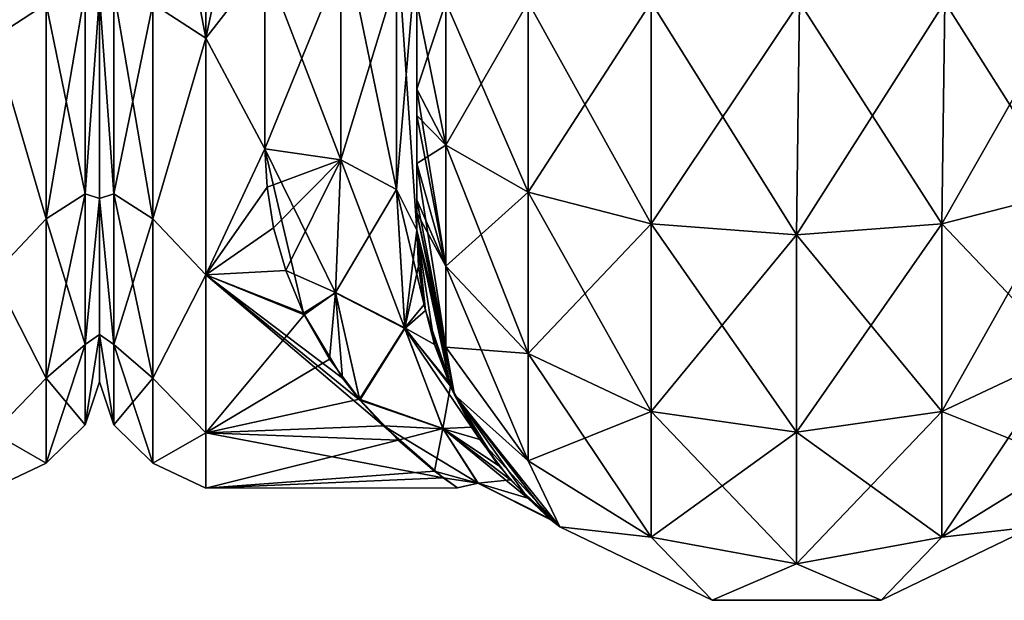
# Model space of a CAD drawing. Extents: x -23 to 470, y -1800 to 0.
# Tile 89 of 243: x 365 to 398, y -1800 to -1781. Entities that reach past the tile are written whole.
import ezdxf

# ---------------------------------------------------------------- set-up
doc = ezdxf.new("R2010")
doc.units = 0
doc.header["$LTSCALE"] = 61.050099
for name, color, linetype in [('371', 7, 'CONTINUOUS'), ('411', 7, 'CONTINUOUS'), ('430', 7, 'CONTINUOUS'), ('434', 7, 'CONTINUOUS'), ('435', 7, 'CONTINUOUS'), ('460', 7, 'CONTINUOUS'), ('461', 7, 'CONTINUOUS'), ('462', 7, 'CONTINUOUS'), ('465', 7, 'CONTINUOUS'), ('466', 7, 'CONTINUOUS'), ('467', 7, 'CONTINUOUS'), ('473', 7, 'CONTINUOUS')]:
    doc.layers.add(name, color=color, linetype=linetype)

msp = doc.modelspace()

# ---------------------------------------------------------------- linework, layer by layer
at = {"layer": '371', "linetype": 'CONTINUOUS'}
for points in [[(368, -1751.5, 0), (368, -1753.067, 7.855), (368, -1790.933, 7.854), (368, -1751.5, 0)], [(368, -1753.067, -7.854), (368, -1751.5, 0), (368, -1792.5, 0), (368, -1753.067, -7.854)], [(368, -1792.5, 0), (368, -1751.5, 0), (368, -1790.933, 7.854), (368, -1792.5, 0)], [(368, -1753.067, 7.855), (368, -1757.536, 14.522), (368, -1790.933, 7.854), (368, -1753.067, 7.855)], [(368, -1757.536, -14.522), (368, -1753.067, -7.854), (368, -1786.464, -14.522), (368, -1757.536, -14.522)], [(368, -1786.464, -14.522), (368, -1753.067, -7.854), (368, -1790.933, -7.855), (368, -1786.464, -14.522)], [(368, -1790.933, -7.855), (368, -1753.067, -7.854), (368, -1792.5, 0), (368, -1790.933, -7.855)], [(368, -1757.536, 14.522), (368, -1764.234, 18.966), (368, -1786.464, 14.522), (368, -1757.536, 14.522)], [(368, -1790.933, 7.854), (368, -1757.536, 14.522), (368, -1786.464, 14.522), (368, -1790.933, 7.854)], [(368, -1779.766, -18.966), (368, -1757.536, -14.522), (368, -1786.464, -14.522), (368, -1779.766, -18.966)], [(368, -1786.464, 14.522), (368, -1764.234, 18.966), (368, -1779.765, 18.966), (368, -1786.464, 14.522)]]:
    msp.add_3dface(points, dxfattribs=at)
at = {"layer": '411', "linetype": 'CONTINUOUS'}
for points in [[(364.5, -1772, 24), (364.5, -1781.184, 22.173), (366.248, -1772, 23.532), (364.5, -1772, 24)], [(364.5, -1781.184, 22.173), (366.248, -1780.048, 22.113), (366.248, -1772, 23.532), (364.5, -1781.184, 22.173)], [(364.5, -1781.184, -22.173), (364.5, -1772, -24), (366.248, -1780.048, -22.113), (364.5, -1781.184, -22.173)], [(367.531, -1779.61, -20.908), (367.531, -1786.302, -17.044), (366.248, -1780.048, -22.113), (367.531, -1779.61, -20.908)], [(367.531, -1786.302, 17.044), (367.531, -1779.61, 20.908), (366.248, -1787.126, 18.027), (367.531, -1786.302, 17.044)], [(366.248, -1787.126, 18.027), (367.531, -1779.61, 20.908), (366.248, -1780.048, 22.113), (366.248, -1787.126, 18.027)], [(367.531, -1779.61, -20.908), (368, -1779.766, -18.966), (367.531, -1786.302, -17.044), (367.531, -1779.61, -20.908)], [(367.531, -1786.302, 17.044), (368, -1779.765, 18.966), (367.531, -1779.61, 20.908), (367.531, -1786.302, 17.044)], [(368, -1786.464, 14.522), (368, -1779.765, 18.966), (367.531, -1786.302, 17.044), (368, -1786.464, 14.522)], [(368, -1779.766, -18.966), (368, -1786.464, -14.522), (367.531, -1786.302, -17.044), (368, -1779.766, -18.966)], [(364.5, -1781.184, 22.173), (366.248, -1787.126, 18.027), (366.248, -1780.048, 22.113), (364.5, -1781.184, 22.173)], [(364.5, -1781.184, -22.173), (366.248, -1780.048, -22.113), (366.248, -1787.126, -18.027), (364.5, -1781.184, -22.173)], [(366.248, -1780.048, -22.113), (367.531, -1786.302, -17.044), (366.248, -1787.126, -18.027), (366.248, -1780.048, -22.113)], [(364.5, -1781.184, 22.173), (364.5, -1788.971, 16.971), (366.248, -1787.126, 18.027), (364.5, -1781.184, 22.173)], [(364.5, -1788.971, -16.971), (364.5, -1781.184, -22.173), (366.248, -1787.126, -18.027), (364.5, -1788.971, -16.971)], [(367.531, -1786.302, -17.044), (367.531, -1791.269, -11.125), (366.248, -1787.126, -18.027), (367.531, -1786.302, -17.044)], [(367.531, -1791.269, 11.125), (367.531, -1786.302, 17.044), (366.248, -1792.379, 11.766), (367.531, -1791.269, 11.125)], [(366.248, -1792.379, 11.766), (367.531, -1786.302, 17.044), (366.248, -1787.126, 18.027), (366.248, -1792.379, 11.766)], [(367.531, -1786.302, -17.044), (368, -1786.464, -14.522), (367.531, -1791.269, -11.125), (367.531, -1786.302, -17.044)], [(367.531, -1791.269, 11.125), (368, -1786.464, 14.522), (367.531, -1786.302, 17.044), (367.531, -1791.269, 11.125)], [(368, -1786.464, -14.522), (368, -1790.933, -7.855), (367.531, -1791.269, -11.125), (368, -1786.464, -14.522)], [(368, -1790.933, 7.854), (368, -1786.464, 14.522), (367.531, -1791.269, 11.125), (368, -1790.933, 7.854)], [(364.5, -1788.971, 16.971), (366.248, -1792.379, 11.766), (366.248, -1787.126, 18.027), (364.5, -1788.971, 16.971)], [(364.5, -1788.971, -16.971), (366.248, -1787.126, -18.027), (366.248, -1792.379, -11.766), (364.5, -1788.971, -16.971)], [(366.248, -1787.126, -18.027), (367.531, -1791.269, -11.125), (366.248, -1792.379, -11.766), (366.248, -1787.126, -18.027)], [(364.5, -1788.971, 16.971), (364.5, -1794.173, 9.184), (366.248, -1792.379, 11.766), (364.5, -1788.971, 16.971)], [(364.5, -1794.173, -9.184), (364.5, -1788.971, -16.971), (366.248, -1792.379, -11.766), (364.5, -1794.173, -9.184)], [(368, -1790.933, -7.855), (368, -1792.5, 0), (367.531, -1793.912, -3.864), (368, -1790.933, -7.855)], [(367.531, -1791.269, -11.125), (368, -1790.933, -7.855), (367.531, -1793.912, -3.864), (367.531, -1791.269, -11.125)], [(368, -1792.5, 0), (368, -1790.933, 7.854), (367.531, -1793.912, 3.864), (368, -1792.5, 0)], [(367.531, -1793.912, 3.864), (368, -1790.933, 7.854), (367.531, -1791.269, 11.125), (367.531, -1793.912, 3.864)], [(367.531, -1791.269, -11.125), (367.531, -1793.912, -3.864), (366.248, -1792.379, -11.766), (367.531, -1791.269, -11.125)], [(367.531, -1793.912, 3.864), (367.531, -1791.269, 11.125), (366.248, -1795.175, 4.086), (367.531, -1793.912, 3.864)], [(366.248, -1795.175, 4.086), (367.531, -1791.269, 11.125), (366.248, -1792.379, 11.766), (366.248, -1795.175, 4.086)], [(364.5, -1794.173, 9.184), (366.248, -1795.175, 4.086), (366.248, -1792.379, 11.766), (364.5, -1794.173, 9.184)], [(364.5, -1794.173, -9.184), (366.248, -1792.379, -11.766), (366.248, -1795.175, -4.086), (364.5, -1794.173, -9.184)], [(366.248, -1792.379, -11.766), (367.531, -1793.912, -3.864), (366.248, -1795.175, -4.086), (366.248, -1792.379, -11.766)], [(367.531, -1793.912, -3.864), (368, -1792.5, 0), (367.531, -1793.912, 3.864), (367.531, -1793.912, -3.864)], [(367.531, -1793.912, -3.864), (367.531, -1793.912, 3.864), (366.248, -1795.175, -4.086), (367.531, -1793.912, -3.864)], [(366.248, -1795.175, -4.086), (367.531, -1793.912, 3.864), (366.248, -1795.175, 4.086), (366.248, -1795.175, -4.086)], [(364.5, -1794.173, 9.184), (364.5, -1796, 0), (366.248, -1795.175, 4.086), (364.5, -1794.173, 9.184)], [(364.5, -1796, 0), (364.5, -1794.173, -9.184), (366.248, -1795.175, -4.086), (364.5, -1796, 0)], [(364.5, -1796, 0), (366.248, -1795.175, -4.086), (366.248, -1795.175, 4.086), (364.5, -1796, 0)]]:
    msp.add_3dface(points, dxfattribs=at)
at = {"layer": '430', "linetype": 'CONTINUOUS'}
for points in [[(378.45, -1782.865, -60.931), (378.45, -1783.734, -60.5), (378.45, -1728.15, -61.5), (378.45, -1782.865, -60.931)], [(378.45, -1728.15, -61.5), (378.45, -1783.734, -60.5), (378.45, -1735.92, -59.965), (378.45, -1728.15, -61.5)], [(378.45, -1780, -61.5), (378.45, -1782.865, -60.931), (378.45, -1728.15, -61.5), (378.45, -1780, -61.5)], [(378.45, -1735.917, 59.966), (378.45, -1742.613, 55.523), (378.45, -1785.305, 59.301), (378.45, -1735.917, 59.966)], [(378.45, -1780, 61.5), (378.45, -1735.917, 59.966), (378.45, -1782.865, 60.931), (378.45, -1780, 61.5)], [(378.45, -1782.865, 60.931), (378.45, -1735.917, 59.966), (378.45, -1783.734, 60.5), (378.45, -1782.865, 60.931)], [(378.45, -1783.734, 60.5), (378.45, -1735.917, 59.966), (378.45, -1785.305, 59.301), (378.45, -1783.734, 60.5)], [(378.45, -1786.5, -57.734), (378.45, -1786.933, -56.86), (378.45, -1735.92, -59.965), (378.45, -1786.5, -57.734)], [(378.45, -1735.92, -59.965), (378.45, -1786.933, -56.86), (378.45, -1742.616, -55.52), (378.45, -1735.92, -59.965)], [(378.45, -1785.305, -59.301), (378.45, -1786.5, -57.734), (378.45, -1735.92, -59.965), (378.45, -1785.305, -59.301)], [(378.45, -1783.734, -60.5), (378.45, -1785.305, -59.301), (378.45, -1735.92, -59.965), (378.45, -1783.734, -60.5)], [(378.45, -1742.613, 55.523), (378.45, -1747.082, 48.856), (378.45, -1787.5, 54), (378.45, -1742.613, 55.523)], [(378.45, -1785.305, 59.301), (378.45, -1742.613, 55.523), (378.45, -1786.5, 57.734), (378.45, -1785.305, 59.301)], [(378.45, -1786.5, 57.734), (378.45, -1742.613, 55.523), (378.45, -1786.933, 56.86), (378.45, -1786.5, 57.734)], [(378.45, -1786.933, 56.86), (378.45, -1742.613, 55.523), (378.45, -1787.5, 54), (378.45, -1786.933, 56.86)], [(378.45, -1786.933, -56.86), (378.45, -1787.5, -54), (378.45, -1742.616, -55.52), (378.45, -1786.933, -56.86)], [(378.45, -1742.616, -55.52), (378.45, -1787.5, -54), (378.45, -1747.083, -48.852), (378.45, -1742.616, -55.52)], [(378.45, -1747.082, 48.856), (378.45, -1748.65, 41.002), (378.45, -1787.5, 54), (378.45, -1747.082, 48.856)], [(378.45, -1748.65, 41.002), (378.45, -1747.083, 33.148), (378.45, -1787.5, 54), (378.45, -1748.65, 41.002)], [(378.45, -1787.5, 54), (378.45, -1747.083, 33.148), (378.45, -1768.176, 28.742), (378.45, -1787.5, 54)], [(378.45, -1787.5, -54), (378.45, -1787.5, -24.51), (378.45, -1747.083, -48.852), (378.45, -1787.5, -54)], [(378.45, -1747.083, -48.852), (378.45, -1787.5, -24.51), (378.45, -1748.65, -40.998), (378.45, -1747.083, -48.852)], [(378.45, -1748.65, -40.998), (378.45, -1787.5, -24.51), (378.45, -1778.234, -28.319), (378.45, -1748.65, -40.998)], [(378.45, -1778.235, 28.319), (378.45, -1787.5, 54), (378.45, -1768.176, 28.742), (378.45, -1778.235, 28.319)], [(378.45, -1787.5, 24.51), (378.45, -1787.5, 54), (378.45, -1778.235, 28.319), (378.45, -1787.5, 24.51)]]:
    msp.add_3dface(points, dxfattribs=at)
at = {"layer": '434', "linetype": 'CONTINUOUS'}
for points in [[(368, -1751.5, 0), (368, -1753.067, -7.855), (368, -1790.933, -7.854), (368, -1751.5, 0)], [(368, -1753.067, 7.854), (368, -1751.5, 0), (368, -1792.5, 0), (368, -1753.067, 7.854)], [(368, -1792.5, 0), (368, -1751.5, 0), (368, -1790.933, -7.854), (368, -1792.5, 0)], [(368, -1753.067, -7.855), (368, -1757.536, -14.522), (368, -1790.933, -7.854), (368, -1753.067, -7.855)], [(368, -1757.536, 14.522), (368, -1753.067, 7.854), (368, -1786.464, 14.522), (368, -1757.536, 14.522)], [(368, -1786.464, 14.522), (368, -1753.067, 7.854), (368, -1790.933, 7.855), (368, -1786.464, 14.522)], [(368, -1790.933, 7.855), (368, -1753.067, 7.854), (368, -1792.5, 0), (368, -1790.933, 7.855)], [(368, -1757.536, -14.522), (368, -1764.234, -18.966), (368, -1786.464, -14.522), (368, -1757.536, -14.522)], [(368, -1790.933, -7.854), (368, -1757.536, -14.522), (368, -1786.464, -14.522), (368, -1790.933, -7.854)], [(368, -1779.766, 18.966), (368, -1757.536, 14.522), (368, -1786.464, 14.522), (368, -1779.766, 18.966)], [(368, -1786.464, -14.522), (368, -1764.234, -18.966), (368, -1779.765, -18.966), (368, -1786.464, -14.522)]]:
    msp.add_3dface(points, dxfattribs=at)
at = {"layer": '435', "linetype": 'CONTINUOUS'}
for points in [[(371.5, -1781.184, -22.173), (371.5, -1772, -24), (373.45, -1778.677, -23.052), (371.5, -1781.184, -22.173)], [(371.5, -1772, 24), (371.5, -1781.184, 22.173), (373.45, -1772, 24), (371.5, -1772, 24)], [(373.45, -1772, 24), (371.5, -1781.184, 22.173), (373.45, -1778.677, 23.052), (373.45, -1772, 24)], [(373.45, -1784.828, -20.284), (371.5, -1781.184, -22.173), (373.45, -1778.677, -23.052), (373.45, -1784.828, -20.284)], [(373.45, -1778.677, 23.052), (371.5, -1781.184, 22.173), (373.45, -1784.828, 20.284), (373.45, -1778.677, 23.052)], [(371.5, -1788.971, -16.971), (371.5, -1781.184, -22.173), (373.45, -1784.828, -20.284), (371.5, -1788.971, -16.971)], [(371.5, -1781.184, 22.173), (371.5, -1788.971, 16.971), (373.45, -1784.828, 20.284), (371.5, -1781.184, 22.173)], [(374.717, -1790.235, -15.604), (371.5, -1788.971, -16.971), (373.45, -1784.828, -20.284), (374.717, -1790.235, -15.604)], [(373.45, -1784.828, 20.284), (371.5, -1788.971, 16.971), (373.517, -1786.091, 19.428), (373.45, -1784.828, 20.284)], [(373.517, -1786.091, 19.428), (371.5, -1788.971, 16.971), (373.735, -1787.43, 18.383), (373.517, -1786.091, 19.428)], [(373.735, -1787.43, 18.383), (371.5, -1788.971, 16.971), (374.134, -1788.836, 17.104), (373.735, -1787.43, 18.383)], [(374.134, -1788.836, 17.104), (371.5, -1788.971, 16.971), (374.742, -1790.288, 15.542), (374.134, -1788.836, 17.104)], [(371.5, -1794.173, -9.184), (371.5, -1788.971, -16.971), (377.355, -1793.941, -9.725), (371.5, -1794.173, -9.184)], [(377.355, -1793.941, -9.725), (371.5, -1788.971, -16.971), (376.57, -1793.096, -11.444), (377.355, -1793.941, -9.725)], [(376.57, -1793.096, -11.444), (371.5, -1788.971, -16.971), (376.004, -1792.372, -12.689), (376.57, -1793.096, -11.444)], [(376.004, -1792.372, -12.689), (371.5, -1788.971, -16.971), (374.717, -1790.235, -15.604), (376.004, -1792.372, -12.689)], [(371.5, -1788.971, 16.971), (371.5, -1794.173, 9.184), (374.742, -1790.288, 15.542), (371.5, -1788.971, 16.971)], [(374.742, -1790.288, 15.542), (371.5, -1794.173, 9.184), (375.576, -1791.746, 13.642), (374.742, -1790.288, 15.542)], [(375.576, -1791.746, 13.642), (371.5, -1794.173, 9.184), (376.557, -1793.066, 11.499), (375.576, -1791.746, 13.642)], [(376.557, -1793.066, 11.499), (371.5, -1794.173, 9.184), (377.838, -1794.417, 8.573), (376.557, -1793.066, 11.499)], [(379.32, -1795.652, -4.07), (371.5, -1794.173, -9.184), (377.355, -1793.941, -9.725), (379.32, -1795.652, -4.07)], [(371.5, -1796, 0), (371.5, -1794.173, -9.184), (379.32, -1795.652, -4.07), (371.5, -1796, 0)], [(371.5, -1794.173, 9.184), (371.5, -1796, 0), (377.838, -1794.417, 8.573), (371.5, -1794.173, 9.184)], [(377.838, -1794.417, 8.573), (371.5, -1796, 0), (379.035, -1795.437, 5.169), (377.838, -1794.417, 8.573)], [(379.035, -1795.437, 5.169), (371.5, -1796, 0), (379.782, -1795.981, 0.964), (379.035, -1795.437, 5.169)], [(379.782, -1795.981, 0.964), (371.5, -1796, 0), (379.32, -1795.652, -4.07), (379.782, -1795.981, 0.964)]]:
    msp.add_3dface(points, dxfattribs=at)
at = {"layer": '460', "linetype": 'CONTINUOUS'}
for points in [[(378.45, -1780, 61.5), (378.45, -1782.865, 60.931), (379.402, -1784.701, 65.349), (378.45, -1780, 61.5)], [(378.45, -1780, 61.5), (379.402, -1784.701, 65.349), (379.402, -1780, 66.284), (378.45, -1780, 61.5)], [(379.402, -1784.701, 65.349), (382.111, -1786.253, 69.095), (379.402, -1780, 66.284), (379.402, -1784.701, 65.349)], [(379.402, -1780, 66.284), (382.111, -1786.253, 69.095), (382.111, -1780, 70.339), (379.402, -1780, 66.284)], [(382.111, -1786.253, 69.095), (386.166, -1787.29, 71.599), (382.111, -1780, 70.339), (382.111, -1786.253, 69.095)], [(382.111, -1780, 70.339), (386.166, -1787.29, 71.599), (386.16, -1780, 73.046), (382.111, -1780, 70.339)], [(390.95, -1787.654, 72.478), (391.05, -1780, 74), (386.16, -1780, 73.046), (390.95, -1787.654, 72.478)], [(386.166, -1787.29, 71.599), (390.95, -1787.654, 72.478), (386.16, -1780, 73.046), (386.166, -1787.29, 71.599)], [(395.734, -1787.29, 71.599), (391.05, -1780, 74), (390.95, -1787.654, 72.478), (395.734, -1787.29, 71.599)], [(395.834, -1780, 73.048), (391.05, -1780, 74), (395.734, -1787.29, 71.599), (395.834, -1780, 73.048)], [(399.789, -1786.253, 69.095), (395.834, -1780, 73.048), (395.734, -1787.29, 71.599), (399.789, -1786.253, 69.095)], [(399.889, -1780, 70.339), (395.834, -1780, 73.048), (399.789, -1786.253, 69.095), (399.889, -1780, 70.339)], [(378.45, -1782.865, 60.931), (378.45, -1783.734, 60.5), (379.402, -1788.689, 62.682), (378.45, -1782.865, 60.931)], [(379.402, -1784.701, 65.349), (378.45, -1782.865, 60.931), (379.402, -1788.689, 62.682), (379.402, -1784.701, 65.349)], [(378.45, -1783.734, 60.5), (378.45, -1785.305, 59.301), (379.402, -1788.689, 62.682), (378.45, -1783.734, 60.5)], [(382.111, -1786.253, 69.095), (379.402, -1784.701, 65.349), (382.111, -1791.558, 65.549), (382.111, -1786.253, 69.095)], [(379.402, -1784.701, 65.349), (379.402, -1788.689, 62.682), (382.111, -1791.558, 65.549), (379.402, -1784.701, 65.349)], [(378.45, -1785.305, 59.301), (378.45, -1786.5, 57.734), (379.402, -1791.352, 58.692), (378.45, -1785.305, 59.301)], [(378.45, -1785.305, 59.301), (379.402, -1791.352, 58.692), (379.402, -1788.689, 62.682), (378.45, -1785.305, 59.301)], [(386.166, -1787.29, 71.599), (382.111, -1786.253, 69.095), (386.166, -1793.475, 67.464), (386.166, -1787.29, 71.599)], [(382.111, -1786.253, 69.095), (382.111, -1791.558, 65.549), (386.166, -1793.475, 67.464), (382.111, -1786.253, 69.095)], [(399.789, -1786.253, 69.095), (395.734, -1787.29, 71.599), (399.789, -1791.558, 65.549), (399.789, -1786.253, 69.095)], [(378.45, -1786.5, 57.734), (378.45, -1786.933, 56.86), (379.402, -1791.352, 58.692), (378.45, -1786.5, 57.734)], [(378.45, -1786.933, 56.86), (378.45, -1787.5, 54), (379.688, -1792.924, 54), (378.45, -1786.933, 56.86)], [(378.45, -1786.933, 56.86), (379.688, -1792.924, 54), (379.402, -1791.352, 58.692), (378.45, -1786.933, 56.86)], [(390.95, -1787.654, 72.478), (386.166, -1787.29, 71.599), (390.95, -1794.148, 68.137), (390.95, -1787.654, 72.478)], [(386.166, -1787.29, 71.599), (386.166, -1793.475, 67.464), (390.95, -1794.148, 68.137), (386.166, -1787.29, 71.599)], [(395.734, -1787.29, 71.599), (390.95, -1787.654, 72.478), (395.734, -1793.475, 67.464), (395.734, -1787.29, 71.599)], [(395.734, -1787.29, 71.599), (395.734, -1793.475, 67.464), (399.789, -1791.558, 65.549), (395.734, -1787.29, 71.599)], [(390.95, -1787.654, 72.478), (390.95, -1794.148, 68.137), (395.734, -1793.475, 67.464), (390.95, -1787.654, 72.478)], [(379.402, -1791.352, 58.692), (382.111, -1795.1, 60.241), (379.402, -1788.689, 62.682), (379.402, -1791.352, 58.692)], [(379.402, -1788.689, 62.682), (382.111, -1795.1, 60.241), (382.111, -1791.558, 65.549), (379.402, -1788.689, 62.682)], [(379.402, -1791.352, 58.692), (379.688, -1792.924, 54), (382.111, -1795.1, 60.241), (379.402, -1791.352, 58.692)], [(382.111, -1795.1, 60.241), (386.166, -1797.604, 61.276), (382.111, -1791.558, 65.549), (382.111, -1795.1, 60.241)], [(382.111, -1791.558, 65.549), (386.166, -1797.604, 61.276), (386.166, -1793.475, 67.464), (382.111, -1791.558, 65.549)], [(395.734, -1793.475, 67.464), (399.789, -1795.1, 60.241), (399.789, -1791.558, 65.549), (395.734, -1793.475, 67.464)], [(379.688, -1792.924, 54), (383.156, -1797.273, 54), (382.111, -1795.1, 60.241), (379.688, -1792.924, 54)], [(386.166, -1797.604, 61.276), (390.95, -1798.484, 61.639), (386.166, -1793.475, 67.464), (386.166, -1797.604, 61.276)], [(386.166, -1793.475, 67.464), (390.95, -1798.484, 61.639), (390.95, -1794.148, 68.137), (386.166, -1793.475, 67.464)], [(390.95, -1794.148, 68.137), (395.734, -1797.604, 61.276), (395.734, -1793.475, 67.464), (390.95, -1794.148, 68.137)], [(395.734, -1797.604, 61.276), (399.789, -1795.1, 60.241), (395.734, -1793.475, 67.464), (395.734, -1797.604, 61.276)], [(390.95, -1798.484, 61.639), (395.734, -1797.604, 61.276), (390.95, -1794.148, 68.137), (390.95, -1798.484, 61.639)], [(382.111, -1795.1, 60.241), (383.156, -1797.273, 54), (386.166, -1797.604, 61.276), (382.111, -1795.1, 60.241)], [(395.734, -1797.604, 61.276), (398.744, -1797.273, 54), (399.789, -1795.1, 60.241), (395.734, -1797.604, 61.276)], [(383.156, -1797.273, 54), (388.168, -1799.687, 54), (386.166, -1797.604, 61.276), (383.156, -1797.273, 54)], [(393.732, -1799.687, 54), (398.744, -1797.273, 54), (395.734, -1797.604, 61.276), (393.732, -1799.687, 54)], [(386.166, -1797.604, 61.276), (388.168, -1799.687, 54), (390.95, -1798.484, 61.639), (386.166, -1797.604, 61.276)], [(390.95, -1798.484, 61.639), (393.732, -1799.687, 54), (395.734, -1797.604, 61.276), (390.95, -1798.484, 61.639)], [(388.168, -1799.687, 54), (393.732, -1799.687, 54), (390.95, -1798.484, 61.639), (388.168, -1799.687, 54)]]:
    msp.add_3dface(points, dxfattribs=at)
at = {"layer": '461', "linetype": 'CONTINUOUS'}
for points in [[(378.45, -1787.5, 54), (378.45, -1787.5, 24.51), (378.506, -1788.684, 23.379), (378.45, -1787.5, 54)], [(379.688, -1792.924, 54), (378.45, -1787.5, 54), (379.553, -1792.634, 18.063), (379.688, -1792.924, 54)], [(379.553, -1792.634, 18.063), (378.45, -1787.5, 54), (379.032, -1791.27, 20.23), (379.553, -1792.634, 18.063)], [(379.032, -1791.27, 20.23), (378.45, -1787.5, 54), (378.691, -1789.945, 21.976), (379.032, -1791.27, 20.23)], [(378.691, -1789.945, 21.976), (378.45, -1787.5, 54), (378.506, -1788.684, 23.379), (378.691, -1789.945, 21.976)], [(378.45, -1787.5, -24.51), (378.45, -1787.5, -54), (379.688, -1792.924, -54), (378.45, -1787.5, -24.51)], [(378.45, -1787.5, -24.51), (379.688, -1792.924, -54), (378.734, -1790.151, -21.721), (378.45, -1787.5, -24.51)], [(378.734, -1790.151, -21.721), (379.688, -1792.924, -54), (379.496, -1792.507, -18.273), (378.734, -1790.151, -21.721)], [(379.496, -1792.507, -18.273), (379.688, -1792.924, -54), (380.522, -1794.392, -14.447), (379.496, -1792.507, -18.273)], [(380.264, -1793.985, 15.391), (379.688, -1792.924, 54), (379.553, -1792.634, 18.063), (380.264, -1793.985, 15.391)], [(379.688, -1792.924, -54), (383.156, -1797.273, -54), (380.522, -1794.392, -14.447), (379.688, -1792.924, -54)], [(383.156, -1797.273, 54), (379.688, -1792.924, 54), (382.865, -1797.033, 2.98), (383.156, -1797.273, 54)], [(382.865, -1797.033, 2.98), (379.688, -1792.924, 54), (382.099, -1796.327, 8.065), (382.865, -1797.033, 2.98)], [(382.099, -1796.327, 8.065), (379.688, -1792.924, 54), (381.141, -1795.248, 12.116), (382.099, -1796.327, 8.065)], [(381.141, -1795.248, 12.116), (379.688, -1792.924, 54), (380.264, -1793.985, 15.391), (381.141, -1795.248, 12.116)], [(380.522, -1794.392, -14.447), (383.156, -1797.273, -54), (381.532, -1795.719, -10.568), (380.522, -1794.392, -14.447)], [(381.532, -1795.719, -10.568), (383.156, -1797.273, -54), (382.831, -1797.005, -3.318), (381.532, -1795.719, -10.568)], [(382.831, -1797.005, -3.318), (383.156, -1797.273, -54), (382.865, -1797.033, 2.98), (382.831, -1797.005, -3.318)], [(383.156, -1797.273, -54), (383.156, -1797.273, 54), (382.865, -1797.033, 2.98), (383.156, -1797.273, -54)], [(383.156, -1797.273, -54), (388.168, -1799.687, -54), (383.156, -1797.273, 54), (383.156, -1797.273, -54)], [(388.168, -1799.687, -54), (388.168, -1799.687, 54), (383.156, -1797.273, 54), (388.168, -1799.687, -54)], [(393.732, -1799.687, -54), (398.744, -1797.273, -54), (393.732, -1799.687, 54), (393.732, -1799.687, -54)], [(398.744, -1797.273, -54), (398.744, -1797.273, 54), (393.732, -1799.687, 54), (398.744, -1797.273, -54)], [(388.168, -1799.687, -54), (393.732, -1799.687, -54), (388.168, -1799.687, 54), (388.168, -1799.687, -54)], [(393.732, -1799.687, -54), (393.732, -1799.687, 54), (388.168, -1799.687, 54), (393.732, -1799.687, -54)]]:
    msp.add_3dface(points, dxfattribs=at)
at = {"layer": '462', "linetype": 'CONTINUOUS'}
for points in [[(378.45, -1782.865, -60.931), (378.45, -1780, -61.5), (379.402, -1780, -66.284), (378.45, -1782.865, -60.931)], [(378.45, -1782.865, -60.931), (379.402, -1780, -66.284), (379.402, -1784.701, -65.349), (378.45, -1782.865, -60.931)], [(379.402, -1780, -66.284), (382.111, -1780, -70.339), (379.402, -1784.701, -65.349), (379.402, -1780, -66.284)], [(379.402, -1784.701, -65.349), (382.111, -1780, -70.339), (382.111, -1786.253, -69.095), (379.402, -1784.701, -65.349)], [(382.111, -1780, -70.339), (386.16, -1780, -73.046), (382.111, -1786.253, -69.095), (382.111, -1780, -70.339)], [(382.111, -1786.253, -69.095), (386.16, -1780, -73.046), (386.166, -1787.29, -71.599), (382.111, -1786.253, -69.095)], [(386.16, -1780, -73.046), (391.05, -1780, -74), (386.166, -1787.29, -71.599), (386.16, -1780, -73.046)], [(386.166, -1787.29, -71.599), (391.05, -1780, -74), (390.95, -1787.654, -72.478), (386.166, -1787.29, -71.599)], [(391.05, -1780, -74), (395.834, -1780, -73.048), (390.95, -1787.654, -72.478), (391.05, -1780, -74)], [(390.95, -1787.654, -72.478), (395.834, -1780, -73.048), (395.734, -1787.29, -71.599), (390.95, -1787.654, -72.478)], [(395.834, -1780, -73.048), (399.889, -1780, -70.339), (395.734, -1787.29, -71.599), (395.834, -1780, -73.048)], [(395.734, -1787.29, -71.599), (399.889, -1780, -70.339), (399.789, -1786.253, -69.095), (395.734, -1787.29, -71.599)], [(378.45, -1783.734, -60.5), (378.45, -1782.865, -60.931), (379.402, -1784.701, -65.349), (378.45, -1783.734, -60.5)], [(378.45, -1785.305, -59.301), (378.45, -1783.734, -60.5), (379.402, -1784.701, -65.349), (378.45, -1785.305, -59.301)], [(378.45, -1785.305, -59.301), (379.402, -1784.701, -65.349), (379.402, -1788.689, -62.682), (378.45, -1785.305, -59.301)], [(379.402, -1784.701, -65.349), (382.111, -1786.253, -69.095), (379.402, -1788.689, -62.682), (379.402, -1784.701, -65.349)], [(378.45, -1786.5, -57.734), (378.45, -1785.305, -59.301), (379.402, -1788.689, -62.682), (378.45, -1786.5, -57.734)], [(379.402, -1788.689, -62.682), (382.111, -1786.253, -69.095), (382.111, -1791.558, -65.549), (379.402, -1788.689, -62.682)], [(382.111, -1786.253, -69.095), (386.166, -1787.29, -71.599), (382.111, -1791.558, -65.549), (382.111, -1786.253, -69.095)], [(395.734, -1787.29, -71.599), (399.789, -1786.253, -69.095), (395.734, -1793.475, -67.464), (395.734, -1787.29, -71.599)], [(395.734, -1793.475, -67.464), (399.789, -1786.253, -69.095), (399.789, -1791.558, -65.549), (395.734, -1793.475, -67.464)], [(378.45, -1786.933, -56.86), (378.45, -1786.5, -57.734), (379.402, -1788.689, -62.682), (378.45, -1786.933, -56.86)], [(378.45, -1787.5, -54), (378.45, -1786.933, -56.86), (379.402, -1791.352, -58.692), (378.45, -1787.5, -54)], [(379.402, -1791.352, -58.692), (378.45, -1786.933, -56.86), (379.402, -1788.689, -62.682), (379.402, -1791.352, -58.692)], [(382.111, -1791.558, -65.549), (386.166, -1787.29, -71.599), (386.166, -1793.475, -67.464), (382.111, -1791.558, -65.549)], [(386.166, -1787.29, -71.599), (390.95, -1787.654, -72.478), (386.166, -1793.475, -67.464), (386.166, -1787.29, -71.599)], [(390.95, -1787.654, -72.478), (395.734, -1787.29, -71.599), (390.95, -1794.148, -68.137), (390.95, -1787.654, -72.478)], [(390.95, -1794.148, -68.137), (395.734, -1787.29, -71.599), (395.734, -1793.475, -67.464), (390.95, -1794.148, -68.137)], [(379.688, -1792.924, -54), (378.45, -1787.5, -54), (379.402, -1791.352, -58.692), (379.688, -1792.924, -54)], [(386.166, -1793.475, -67.464), (390.95, -1787.654, -72.478), (390.95, -1794.148, -68.137), (386.166, -1793.475, -67.464)], [(379.402, -1791.352, -58.692), (379.402, -1788.689, -62.682), (382.111, -1791.558, -65.549), (379.402, -1791.352, -58.692)], [(382.111, -1795.1, -60.241), (379.688, -1792.924, -54), (379.402, -1791.352, -58.692), (382.111, -1795.1, -60.241)], [(382.111, -1795.1, -60.241), (379.402, -1791.352, -58.692), (382.111, -1791.558, -65.549), (382.111, -1795.1, -60.241)], [(382.111, -1795.1, -60.241), (382.111, -1791.558, -65.549), (386.166, -1793.475, -67.464), (382.111, -1795.1, -60.241)], [(399.789, -1795.1, -60.241), (395.734, -1797.604, -61.276), (399.789, -1791.558, -65.549), (399.789, -1795.1, -60.241)], [(395.734, -1797.604, -61.276), (395.734, -1793.475, -67.464), (399.789, -1791.558, -65.549), (395.734, -1797.604, -61.276)], [(383.156, -1797.273, -54), (379.688, -1792.924, -54), (382.111, -1795.1, -60.241), (383.156, -1797.273, -54)], [(386.166, -1797.604, -61.276), (382.111, -1795.1, -60.241), (386.166, -1793.475, -67.464), (386.166, -1797.604, -61.276)], [(386.166, -1797.604, -61.276), (386.166, -1793.475, -67.464), (390.95, -1794.148, -68.137), (386.166, -1797.604, -61.276)], [(395.734, -1797.604, -61.276), (390.95, -1798.484, -61.639), (395.734, -1793.475, -67.464), (395.734, -1797.604, -61.276)], [(390.95, -1798.484, -61.639), (390.95, -1794.148, -68.137), (395.734, -1793.475, -67.464), (390.95, -1798.484, -61.639)], [(390.95, -1798.484, -61.639), (386.166, -1797.604, -61.276), (390.95, -1794.148, -68.137), (390.95, -1798.484, -61.639)], [(386.166, -1797.604, -61.276), (383.156, -1797.273, -54), (382.111, -1795.1, -60.241), (386.166, -1797.604, -61.276)], [(399.789, -1795.1, -60.241), (398.744, -1797.273, -54), (395.734, -1797.604, -61.276), (399.789, -1795.1, -60.241)], [(388.168, -1799.687, -54), (383.156, -1797.273, -54), (386.166, -1797.604, -61.276), (388.168, -1799.687, -54)], [(398.744, -1797.273, -54), (393.732, -1799.687, -54), (395.734, -1797.604, -61.276), (398.744, -1797.273, -54)], [(390.95, -1798.484, -61.639), (388.168, -1799.687, -54), (386.166, -1797.604, -61.276), (390.95, -1798.484, -61.639)], [(395.734, -1797.604, -61.276), (393.732, -1799.687, -54), (390.95, -1798.484, -61.639), (395.734, -1797.604, -61.276)], [(393.732, -1799.687, -54), (388.168, -1799.687, -54), (390.95, -1798.484, -61.639), (393.732, -1799.687, -54)]]:
    msp.add_3dface(points, dxfattribs=at)
at = {"layer": '465', "linetype": 'CONTINUOUS'}
for points in [[(375.948, -1785.185, -20.849), (373.45, -1778.677, -23.052), (375.947, -1777.305, -24.091), (375.948, -1785.185, -20.849)], [(375.948, -1785.185, -20.849), (375.947, -1777.305, -24.091), (377.78, -1786.164, -22.397), (375.948, -1785.185, -20.849)], [(375.947, -1777.305, -24.091), (377.78, -1777.699, -25.88), (377.78, -1786.164, -22.397), (375.947, -1777.305, -24.091)], [(378.45, -1778.234, -28.319), (378.45, -1787.5, -24.51), (377.78, -1777.699, -25.88), (378.45, -1778.234, -28.319)], [(377.78, -1777.699, -25.88), (378.45, -1787.5, -24.51), (377.78, -1786.164, -22.397), (377.78, -1777.699, -25.88)], [(373.45, -1784.828, -20.284), (373.45, -1778.677, -23.052), (375.948, -1785.185, -20.849), (373.45, -1784.828, -20.284)]]:
    msp.add_3dface(points, dxfattribs=at)
at = {"layer": '466', "linetype": 'CONTINUOUS'}
for points in [[(373.45, -1784.828, 20.284), (373.517, -1786.091, 19.428), (375.948, -1785.185, 20.849), (373.45, -1784.828, 20.284)], [(374.717, -1790.235, -15.604), (373.45, -1784.828, -20.284), (375.771, -1789.565, -16.635), (374.717, -1790.235, -15.604)], [(373.45, -1784.828, -20.284), (375.948, -1785.185, -20.849), (375.771, -1789.565, -16.635), (373.45, -1784.828, -20.284)], [(373.517, -1786.091, 19.428), (373.735, -1787.43, 18.383), (375.948, -1785.185, 20.849), (373.517, -1786.091, 19.428)], [(373.735, -1787.43, 18.383), (374.134, -1788.836, 17.104), (375.948, -1785.185, 20.849), (373.735, -1787.43, 18.383)], [(375.948, -1785.185, 20.849), (374.134, -1788.836, 17.104), (375.77, -1789.551, 16.651), (375.948, -1785.185, 20.849)], [(377.78, -1786.164, 22.397), (375.948, -1785.185, 20.849), (375.77, -1789.551, 16.651), (377.78, -1786.164, 22.397)], [(375.948, -1785.185, -20.849), (378.051, -1790.736, -17.125), (375.771, -1789.565, -16.635), (375.948, -1785.185, -20.849)], [(375.948, -1785.185, -20.849), (377.78, -1786.164, -22.397), (378.051, -1790.736, -17.125), (375.948, -1785.185, -20.849)], [(378.049, -1790.723, 17.145), (377.78, -1786.164, 22.397), (375.77, -1789.551, 16.651), (378.049, -1790.723, 17.145)], [(378.45, -1787.5, 24.51), (377.78, -1786.164, 22.397), (378.049, -1790.723, 17.145), (378.45, -1787.5, 24.51)], [(378.45, -1787.5, -24.51), (378.734, -1790.151, -21.721), (377.78, -1786.164, -22.397), (378.45, -1787.5, -24.51)], [(377.78, -1786.164, -22.397), (378.734, -1790.151, -21.721), (378.051, -1790.736, -17.125), (377.78, -1786.164, -22.397)], [(378.506, -1788.684, 23.379), (378.45, -1787.5, 24.51), (378.049, -1790.723, 17.145), (378.506, -1788.684, 23.379)], [(374.134, -1788.836, 17.104), (374.742, -1790.288, 15.542), (375.77, -1789.551, 16.651), (374.134, -1788.836, 17.104)], [(378.691, -1789.945, 21.976), (378.506, -1788.684, 23.379), (378.049, -1790.723, 17.145), (378.691, -1789.945, 21.976)], [(376.004, -1792.372, -12.689), (374.717, -1790.235, -15.604), (375.771, -1789.565, -16.635), (376.004, -1792.372, -12.689)], [(374.742, -1790.288, 15.542), (375.576, -1791.746, 13.642), (375.77, -1789.551, 16.651), (374.742, -1790.288, 15.542)], [(375.576, -1791.746, 13.642), (376.557, -1793.066, 11.499), (375.77, -1789.551, 16.651), (375.576, -1791.746, 13.642)], [(376.557, -1793.066, 11.499), (378.049, -1790.723, 17.145), (375.77, -1789.551, 16.651), (376.557, -1793.066, 11.499)], [(376.57, -1793.096, -11.444), (376.004, -1792.372, -12.689), (375.771, -1789.565, -16.635), (376.57, -1793.096, -11.444)], [(378.051, -1790.736, -17.125), (376.57, -1793.096, -11.444), (375.771, -1789.565, -16.635), (378.051, -1790.736, -17.125)], [(379.032, -1791.27, 20.23), (378.691, -1789.945, 21.976), (378.049, -1790.723, 17.145), (379.032, -1791.27, 20.23)], [(378.734, -1790.151, -21.721), (379.496, -1792.507, -18.273), (378.051, -1790.736, -17.125), (378.734, -1790.151, -21.721)], [(376.557, -1793.066, 11.499), (379.31, -1794.03, 10.697), (378.049, -1790.723, 17.145), (376.557, -1793.066, 11.499)], [(376.57, -1793.096, -11.444), (378.051, -1790.736, -17.125), (379.317, -1794.042, -10.666), (376.57, -1793.096, -11.444)], [(379.553, -1792.634, 18.063), (379.032, -1791.27, 20.23), (378.049, -1790.723, 17.145), (379.553, -1792.634, 18.063)], [(379.31, -1794.03, 10.697), (379.553, -1792.634, 18.063), (378.049, -1790.723, 17.145), (379.31, -1794.03, 10.697)], [(379.496, -1792.507, -18.273), (380.522, -1794.392, -14.447), (378.051, -1790.736, -17.125), (379.496, -1792.507, -18.273)], [(378.051, -1790.736, -17.125), (380.522, -1794.392, -14.447), (379.317, -1794.042, -10.666), (378.051, -1790.736, -17.125)], [(380.264, -1793.985, 15.391), (379.553, -1792.634, 18.063), (379.31, -1794.03, 10.697), (380.264, -1793.985, 15.391)], [(376.557, -1793.066, 11.499), (377.838, -1794.417, 8.573), (379.31, -1794.03, 10.697), (376.557, -1793.066, 11.499)], [(377.355, -1793.941, -9.725), (376.57, -1793.096, -11.444), (379.317, -1794.042, -10.666), (377.355, -1793.941, -9.725)], [(379.32, -1795.652, -4.07), (377.355, -1793.941, -9.725), (380.465, -1795.835, -3.592), (379.32, -1795.652, -4.07)], [(377.355, -1793.941, -9.725), (379.317, -1794.042, -10.666), (380.465, -1795.835, -3.592), (377.355, -1793.941, -9.725)], [(377.838, -1794.417, 8.573), (379.035, -1795.437, 5.169), (379.31, -1794.03, 10.697), (377.838, -1794.417, 8.573)], [(379.035, -1795.437, 5.169), (380.461, -1795.83, 3.631), (379.31, -1794.03, 10.697), (379.035, -1795.437, 5.169)], [(381.141, -1795.248, 12.116), (380.264, -1793.985, 15.391), (379.31, -1794.03, 10.697), (381.141, -1795.248, 12.116)], [(382.099, -1796.327, 8.065), (381.141, -1795.248, 12.116), (379.31, -1794.03, 10.697), (382.099, -1796.327, 8.065)], [(380.461, -1795.83, 3.631), (382.099, -1796.327, 8.065), (379.31, -1794.03, 10.697), (380.461, -1795.83, 3.631)], [(380.522, -1794.392, -14.447), (381.532, -1795.719, -10.568), (379.317, -1794.042, -10.666), (380.522, -1794.392, -14.447)], [(379.317, -1794.042, -10.666), (381.532, -1795.719, -10.568), (380.465, -1795.835, -3.592), (379.317, -1794.042, -10.666)], [(379.035, -1795.437, 5.169), (379.782, -1795.981, 0.964), (380.461, -1795.83, 3.631), (379.035, -1795.437, 5.169)], [(379.782, -1795.981, 0.964), (379.32, -1795.652, -4.07), (380.465, -1795.835, -3.592), (379.782, -1795.981, 0.964)], [(381.532, -1795.719, -10.568), (382.831, -1797.005, -3.318), (380.465, -1795.835, -3.592), (381.532, -1795.719, -10.568)], [(379.782, -1795.981, 0.964), (380.465, -1795.835, -3.592), (380.461, -1795.83, 3.631), (379.782, -1795.981, 0.964)], [(382.865, -1797.033, 2.98), (382.099, -1796.327, 8.065), (380.461, -1795.83, 3.631), (382.865, -1797.033, 2.98)], [(380.465, -1795.835, -3.592), (382.865, -1797.033, 2.98), (380.461, -1795.83, 3.631), (380.465, -1795.835, -3.592)], [(382.831, -1797.005, -3.318), (382.865, -1797.033, 2.98), (380.465, -1795.835, -3.592), (382.831, -1797.005, -3.318)]]:
    msp.add_3dface(points, dxfattribs=at)
at = {"layer": '467', "linetype": 'CONTINUOUS'}
for points in [[(378.45, -1787.5, 24.51), (378.45, -1778.235, 28.319), (377.78, -1786.164, 22.397), (378.45, -1787.5, 24.51)], [(377.78, -1786.164, 22.397), (378.45, -1778.235, 28.319), (377.78, -1779.186, 25.507), (377.78, -1786.164, 22.397)], [(373.45, -1778.677, 23.052), (373.45, -1784.828, 20.284), (375.947, -1778.689, 23.744), (373.45, -1778.677, 23.052)], [(375.947, -1778.689, 23.744), (373.45, -1784.828, 20.284), (375.948, -1785.185, 20.849), (375.947, -1778.689, 23.744)], [(375.947, -1778.689, 23.744), (375.948, -1785.185, 20.849), (377.78, -1779.186, 25.507), (375.947, -1778.689, 23.744)], [(375.948, -1785.185, 20.849), (377.78, -1786.164, 22.397), (377.78, -1779.186, 25.507), (375.948, -1785.185, 20.849)]]:
    msp.add_3dface(points, dxfattribs=at)
at = {"layer": '473', "linetype": 'CONTINUOUS'}
for points in [[(371.5, -1772, -24), (371.5, -1781.184, -22.173), (369.752, -1772, -23.532), (371.5, -1772, -24)], [(371.5, -1781.184, -22.173), (369.752, -1780.048, -22.113), (369.752, -1772, -23.532), (371.5, -1781.184, -22.173)], [(371.5, -1781.184, 22.173), (371.5, -1772, 24), (369.752, -1780.048, 22.113), (371.5, -1781.184, 22.173)], [(368.469, -1779.61, 20.908), (368, -1779.766, 18.966), (368.469, -1786.302, 17.044), (368.469, -1779.61, 20.908)], [(368.469, -1786.302, -17.044), (368, -1779.765, -18.966), (368.469, -1779.61, -20.908), (368.469, -1786.302, -17.044)], [(368, -1786.464, -14.522), (368, -1779.765, -18.966), (368.469, -1786.302, -17.044), (368, -1786.464, -14.522)], [(368, -1779.766, 18.966), (368, -1786.464, 14.522), (368.469, -1786.302, 17.044), (368, -1779.766, 18.966)], [(369.752, -1787.126, -18.027), (368.469, -1779.61, -20.908), (369.752, -1780.048, -22.113), (369.752, -1787.126, -18.027)], [(368.469, -1786.302, -17.044), (368.469, -1779.61, -20.908), (369.752, -1787.126, -18.027), (368.469, -1786.302, -17.044)], [(368.469, -1779.61, 20.908), (368.469, -1786.302, 17.044), (369.752, -1780.048, 22.113), (368.469, -1779.61, 20.908)], [(369.752, -1780.048, 22.113), (368.469, -1786.302, 17.044), (369.752, -1787.126, 18.027), (369.752, -1780.048, 22.113)], [(371.5, -1781.184, -22.173), (369.752, -1787.126, -18.027), (369.752, -1780.048, -22.113), (371.5, -1781.184, -22.173)], [(371.5, -1781.184, 22.173), (369.752, -1780.048, 22.113), (369.752, -1787.126, 18.027), (371.5, -1781.184, 22.173)], [(371.5, -1781.184, -22.173), (371.5, -1788.971, -16.971), (369.752, -1787.126, -18.027), (371.5, -1781.184, -22.173)], [(371.5, -1788.971, 16.971), (371.5, -1781.184, 22.173), (369.752, -1787.126, 18.027), (371.5, -1788.971, 16.971)], [(368.469, -1786.302, 17.044), (368, -1786.464, 14.522), (368.469, -1791.269, 11.125), (368.469, -1786.302, 17.044)], [(368.469, -1791.269, -11.125), (368, -1786.464, -14.522), (368.469, -1786.302, -17.044), (368.469, -1791.269, -11.125)], [(369.752, -1792.379, -11.766), (368.469, -1786.302, -17.044), (369.752, -1787.126, -18.027), (369.752, -1792.379, -11.766)], [(368.469, -1791.269, -11.125), (368.469, -1786.302, -17.044), (369.752, -1792.379, -11.766), (368.469, -1791.269, -11.125)], [(368.469, -1786.302, 17.044), (368.469, -1791.269, 11.125), (369.752, -1787.126, 18.027), (368.469, -1786.302, 17.044)], [(368, -1786.464, 14.522), (368, -1790.933, 7.855), (368.469, -1791.269, 11.125), (368, -1786.464, 14.522)], [(368, -1790.933, -7.854), (368, -1786.464, -14.522), (368.469, -1791.269, -11.125), (368, -1790.933, -7.854)], [(369.752, -1787.126, 18.027), (368.469, -1791.269, 11.125), (369.752, -1792.379, 11.766), (369.752, -1787.126, 18.027)], [(371.5, -1788.971, -16.971), (369.752, -1792.379, -11.766), (369.752, -1787.126, -18.027), (371.5, -1788.971, -16.971)], [(371.5, -1788.971, 16.971), (369.752, -1787.126, 18.027), (369.752, -1792.379, 11.766), (371.5, -1788.971, 16.971)], [(371.5, -1788.971, -16.971), (371.5, -1794.173, -9.184), (369.752, -1792.379, -11.766), (371.5, -1788.971, -16.971)], [(371.5, -1794.173, 9.184), (371.5, -1788.971, 16.971), (369.752, -1792.379, 11.766), (371.5, -1794.173, 9.184)], [(368, -1790.933, 7.855), (368, -1792.5, 0), (368.469, -1793.912, 3.864), (368, -1790.933, 7.855)], [(368.469, -1791.269, 11.125), (368, -1790.933, 7.855), (368.469, -1793.912, 3.864), (368.469, -1791.269, 11.125)], [(368, -1792.5, 0), (368, -1790.933, -7.854), (368.469, -1793.912, -3.864), (368, -1792.5, 0)], [(368.469, -1793.912, -3.864), (368, -1790.933, -7.854), (368.469, -1791.269, -11.125), (368.469, -1793.912, -3.864)], [(369.752, -1795.175, -4.086), (368.469, -1791.269, -11.125), (369.752, -1792.379, -11.766), (369.752, -1795.175, -4.086)], [(368.469, -1793.912, -3.864), (368.469, -1791.269, -11.125), (369.752, -1795.175, -4.086), (368.469, -1793.912, -3.864)], [(368.469, -1791.269, 11.125), (368.469, -1793.912, 3.864), (369.752, -1792.379, 11.766), (368.469, -1791.269, 11.125)], [(368.469, -1793.912, 3.864), (368, -1792.5, 0), (368.469, -1793.912, -3.864), (368.469, -1793.912, 3.864)], [(369.752, -1792.379, 11.766), (368.469, -1793.912, 3.864), (369.752, -1795.175, 4.086), (369.752, -1792.379, 11.766)], [(371.5, -1794.173, -9.184), (369.752, -1795.175, -4.086), (369.752, -1792.379, -11.766), (371.5, -1794.173, -9.184)], [(371.5, -1794.173, 9.184), (369.752, -1792.379, 11.766), (369.752, -1795.175, 4.086), (371.5, -1794.173, 9.184)], [(369.752, -1795.175, 4.086), (368.469, -1793.912, -3.864), (369.752, -1795.175, -4.086), (369.752, -1795.175, 4.086)], [(368.469, -1793.912, 3.864), (368.469, -1793.912, -3.864), (369.752, -1795.175, 4.086), (368.469, -1793.912, 3.864)], [(371.5, -1794.173, -9.184), (371.5, -1796, 0), (369.752, -1795.175, -4.086), (371.5, -1794.173, -9.184)], [(371.5, -1796, 0), (371.5, -1794.173, 9.184), (369.752, -1795.175, 4.086), (371.5, -1796, 0)], [(371.5, -1796, 0), (369.752, -1795.175, 4.086), (369.752, -1795.175, -4.086), (371.5, -1796, 0)]]:
    msp.add_3dface(points, dxfattribs=at)

doc.saveas('drawing.dxf')
